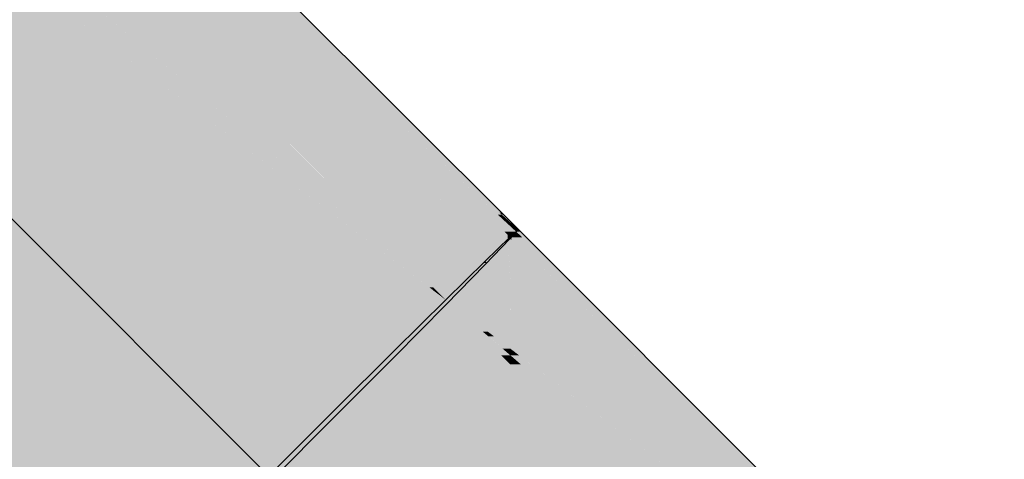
# Model space of a CAD drawing. Extents: x -123 to 597, y -160 to 584.
# Tile 32 of 207: x -41.92 to -38.83, y 0.72 to 2.1. Entities that reach past the tile are written whole.
import ezdxf
from ezdxf.lldxf.tags import DXFTag

# ---------------------------------------------------------------- set-up
doc = ezdxf.new("R2010")
doc.units = 0
doc.layers.get('0').update_dxf_attribs({"lineweight": 35})
doc.layers.add('S_Schmutzwasser', color=7, linetype='Continuous', lineweight=35, true_color=0xcc3300)
doc.layers.add('S_Schmutzwasser-Shading', color=7, linetype='Continuous', lineweight=35, true_color=0xcc3300)
tags = doc.linetypes.add('STRICHPUNKT2', pattern=[12.7, 6.35, -3.175, 0, -3.175]).pattern_tags.tags
tags[10:11] = [DXFTag(74, 4), DXFTag(75, 0), DXFTag(340, '0'), DXFTag(46, 0.0), DXFTag(50, 0.0), DXFTag(44, 0.0), DXFTag(45, 0.0)]
tags[8:9] = [DXFTag(74, 4), DXFTag(75, 0), DXFTag(340, '0'), DXFTag(46, 0.0), DXFTag(50, 0.0), DXFTag(44, 0.0), DXFTag(45, 0.0)]
tags[6:7] = [DXFTag(74, 4), DXFTag(75, 0), DXFTag(340, '0'), DXFTag(46, 0.0), DXFTag(50, 0.0), DXFTag(44, 0.0), DXFTag(45, 0.0)]
tags[4:5] = [DXFTag(74, 4), DXFTag(75, 0), DXFTag(340, '0'), DXFTag(46, 0.0), DXFTag(50, 0.0), DXFTag(44, 0.0), DXFTag(45, 0.0)]

# ---------------------------------------------------------------- blocks, each defined once
blk = doc.blocks.new('Shading-A07ALSBX1N', base_point=(-41.9269, -0.1179))
at = {"layer": 'S_Schmutzwasser-Shading', "color": 22, "true_color": 0xc33000}
for points in [[(-40.743, 1.0655), (-41.1171, 1.0655), (-42.7422, 2.6905)], [(-40.743, 1.0655), (-41.9085, 2.2309), (-42.1768, 2.2309)], [(-40.9306, 0.879), (-40.743, 1.0655), (-41.1171, 1.0655)]]:
    blk.add_solid(points, dxfattribs=at)
at = {"layer": 'S_Schmutzwasser-Shading', "color": 22, "true_color": 0xb62d00}
for points in [[(-40.6206, 1.2635), (-42.0552, 2.698), (-42.354, 2.698)], [(-40.6204, 1.254), (-40.6208, 1.254), (-41.9085, 2.2309)], [(-40.6329, 1.2635), (-41.7896, 2.2309), (-41.9085, 2.2309)], [(-40.5821, 1.2246), (-40.9022, 1.2246), (-41.9085, 2.2309)], [(-40.6206, 1.2635), (-40.6329, 1.2635), (-41.7896, 2.2309)], [(-40.6204, 1.254), (-40.6206, 1.2635), (-40.6329, 1.2635)], [(-40.6204, 1.2537), (-40.6204, 1.254), (-40.6208, 1.254)], [(-40.6111, 1.254), (-40.6204, 1.254), (-40.6206, 1.2635)], [(-40.62, 1.2537), (-40.6204, 1.2537), (-40.6204, 1.254)], [(-40.5819, 1.2248), (-40.6111, 1.254), (-40.6204, 1.254)], [(-40.5823, 1.2248), (-40.62, 1.2537), (-40.6204, 1.2537)], [(-40.5819, 1.2248), (-40.5823, 1.2248), (-40.62, 1.2537)], [(-40.743, 1.0655), (-40.5821, 1.2246), (-40.9022, 1.2246)], [(-40.5821, 1.2246), (-40.5819, 1.2248), (-40.5823, 1.2248)]]:
    blk.add_solid(points, dxfattribs=at)
at = {"layer": 'S_Schmutzwasser-Shading', "color": 26, "true_color": 0x721c00}
for points in [[(-40.8323, 1.9053), (-40.8647, 1.9053), (-41.6066, 2.6472)], [(-40.4076, 1.4983), (-41.2356, 2.3263), (-41.2718, 2.3263)], [(-40.4056, 1.4913), (-40.4181, 1.4913), (-40.8647, 1.9053)], [(-40.4134, 1.4983), (-40.8323, 1.9053), (-40.8647, 1.9053)], [(-40.3612, 1.4385), (-40.3979, 1.4385), (-40.8647, 1.9053)], [(-40.4076, 1.4983), (-40.4134, 1.4983), (-40.8323, 1.9053)], [(-40.4012, 1.4756), (-40.4056, 1.4913), (-40.4181, 1.4913)], [(-40.4056, 1.4913), (-40.4076, 1.4983), (-40.4134, 1.4983)], [(-40.4005, 1.4913), (-40.4056, 1.4913), (-40.4076, 1.4983)], [(-40.3541, 1.4448), (-40.4005, 1.4913), (-40.4056, 1.4913)], [(-40.3882, 1.4756), (-40.4012, 1.4756), (-40.4056, 1.4913)], [(-40.368, 1.4448), (-40.3882, 1.4756), (-40.4012, 1.4756)], [(-40.3541, 1.4448), (-40.368, 1.4448), (-40.3882, 1.4756)], [(-40.3806, 1.4212), (-40.3612, 1.4385), (-40.3979, 1.4385)], [(-40.3612, 1.4385), (-40.3541, 1.4448), (-40.368, 1.4448)]]:
    blk.add_solid(points, dxfattribs=at)
at = {"layer": 'S_Schmutzwasser-Shading', "color": 22, "true_color": 0xcb3200}
for points in [[(-40.9306, 0.879), (-42.4368, 2.3851), (-42.839, 2.3851)], [(-40.9306, 0.879), (-41.3328, 0.879), (-42.839, 2.3851)], [(-41.1319, 0.678), (-42.3392, 1.8853), (-42.7422, 1.8853)], [(-41.1319, 0.678), (-41.5349, 0.678), (-42.7422, 1.8853)], [(-41.1319, 0.678), (-40.9306, 0.879), (-41.3328, 0.879)]]:
    blk.add_solid(points, dxfattribs=at)
at = {"layer": 'S_Schmutzwasser-Shading', "color": 24, "true_color": 0xa32800}
for points in [[(-40.7032, 1.3461), (-41.5052, 2.393), (-41.7501, 2.393)], [(-40.4583, 1.3461), (-40.7032, 1.3461), (-41.5052, 2.393)], [(-40.5819, 1.2248), (-40.4583, 1.3461), (-40.7032, 1.3461)]]:
    blk.add_solid(points, dxfattribs=at)
at = {"layer": 'S_Schmutzwasser-Shading', "color": 24, "true_color": 0x8c2300}
for points in [[(-40.8647, 1.9053), (-41.3525, 2.393), (-41.5052, 2.393)], [(-40.8647, 1.9053), (-41.0175, 1.9053), (-41.5052, 2.393)], [(-40.4583, 1.3461), (-40.8647, 1.9053), (-41.0175, 1.9053)], [(-40.3878, 1.4284), (-40.5181, 1.4284), (-40.8647, 1.9053)], [(-40.5083, 1.4149), (-40.3878, 1.4284), (-40.5181, 1.4284)], [(-40.387, 1.4149), (-40.5083, 1.4149), (-40.3878, 1.4284)], [(-40.3806, 1.4212), (-40.3874, 1.4212), (-40.3878, 1.4284)], [(-40.387, 1.4149), (-40.3806, 1.4212), (-40.3874, 1.4212)], [(-40.4583, 1.3461), (-40.387, 1.4149), (-40.5083, 1.4149)]]:
    blk.add_solid(points, dxfattribs=at)
at = {"layer": 'S_Schmutzwasser-Shading', "color": 22, "true_color": 0xc43100}
for points in [[(-41.9085, 0.6754), (-42.7412, 1.8843), (-42.7418, 1.8843)], [(-41.5322, 0.6754), (-41.9085, 0.6754), (-42.7412, 1.8843)], [(-41.9085, 0.6754), (-42.3003, 1.2438), (-42.4769, 1.2438)]]:
    blk.add_solid(points, dxfattribs=at)
at = {"layer": 'S_Schmutzwasser-Shading', "color": 22, "true_color": 0xb72d00}
blk.add_solid([(-41.9085, 0.6754), (-42.0732, 0.6754), (-42.4761, 1.2429)], dxfattribs=at)
blk = doc.blocks.new('Shading-A07ALSCL1N', base_point=(-41.8981, -0.0979))
at = {"layer": 'S_Schmutzwasser-Shading', "color": 24, "true_color": 0x8c2300}
for points in [[(-40.3743, 1.4149), (-40.387, 1.4149), (-40.3806, 1.4212)], [(-40.3831, 1.3461), (-40.4583, 1.3461), (-40.387, 1.4149)], [(-40.3784, 1.2663), (-40.3743, 1.4149), (-40.387, 1.4149)], [(-40.2257, 1.2663), (-40.3784, 1.2663), (-40.3743, 1.4149)], [(-40.3784, 1.2663), (-40.3831, 1.3461), (-40.4583, 1.3461)], [(-39.5009, 0.5416), (-39.6537, 0.5416), (-40.3784, 1.2663)], [(-39.5009, 0.5416), (-40.2257, 1.2663), (-40.3784, 1.2663)]]:
    blk.add_solid(points, dxfattribs=at)
at = {"layer": 'S_Schmutzwasser-Shading', "color": 26, "true_color": 0x721c00}
for points in [[(-40.3425, 1.4212), (-40.3806, 1.4212), (-40.3612, 1.4385)], [(-39.4744, 0.5652), (-39.5246, 0.5652), (-40.3806, 1.4212)], [(-40.2186, 1.2682), (-40.3425, 1.4212), (-40.3806, 1.4212)], [(-40.3477, 1.4385), (-40.3612, 1.4385), (-40.3541, 1.4448)], [(-40.1774, 1.2682), (-40.3477, 1.4385), (-40.3612, 1.4385)], [(-40.1774, 1.2682), (-40.2186, 1.2682), (-40.3425, 1.4212)], [(-39.4744, 0.5652), (-40.1774, 1.2682), (-40.2186, 1.2682)]]:
    blk.add_solid(points, dxfattribs=at)
at = {"layer": 'S_Schmutzwasser-Shading', "color": 24, "true_color": 0xa32800}
for points in [[(-40.5795, 1.2248), (-40.5819, 1.2248), (-40.4583, 1.3461)], [(-40.4509, 1.2236), (-40.5807, 1.2236), (-40.4527, 1.3405)], [(-40.5807, 1.2236), (-40.4527, 1.3405), (-40.4638, 1.3405)], [(-40.4527, 1.3405), (-40.4638, 1.3405), (-40.4583, 1.3461)], [(-40.3784, 1.2663), (-40.4516, 1.2663), (-40.4527, 1.3405)], [(-40.4495, 1.1244), (-40.3784, 1.2663), (-40.4516, 1.2663)], [(-40.3794, 1.1244), (-40.4495, 1.1244), (-40.3784, 1.2663)], [(-40.1839, 1.0718), (-40.3797, 1.0718), (-40.3784, 1.2663)], [(-40.5807, 1.2236), (-40.5795, 1.2248), (-40.5819, 1.2248)], [(-40.4495, 1.1244), (-40.4652, 1.1244), (-40.5807, 1.2236)], [(-40.4495, 1.1244), (-40.4509, 1.2236), (-40.5807, 1.2236)], [(-40.3799, 1.0512), (-40.4083, 1.0512), (-40.5807, 1.2236)], [(-40.4492, 1.1108), (-40.4495, 1.1244), (-40.4652, 1.1244)], [(-40.4314, 1.1108), (-40.4492, 1.1108), (-40.4495, 1.1244)], [(-40.3797, 1.0718), (-40.3794, 1.1244), (-40.4495, 1.1244)], [(-40.4038, 1.0718), (-40.4314, 1.1108), (-40.4492, 1.1108)], [(-40.3797, 1.0718), (-40.4038, 1.0718), (-40.4314, 1.1108)], [(-40.3801, 1.023), (-40.3799, 1.0512), (-40.4083, 1.0512)], [(-40.3799, 1.0512), (-40.3797, 1.0718), (-40.4038, 1.0718)], [(-40.347, 1.023), (-40.3801, 1.023), (-40.3799, 1.0512)], [(-40.3525, 1.0512), (-40.3799, 1.0512), (-40.3797, 1.0718)], [(-39.6987, 0.4665), (-40.3525, 1.0512), (-40.3799, 1.0512)], [(-39.5786, 0.4665), (-40.1839, 1.0718), (-40.3797, 1.0718)], [(-39.5786, 0.4665), (-39.6987, 0.4665), (-40.3525, 1.0512)], [(-40.3307, 0.9736), (-40.347, 1.023), (-40.3801, 1.023)], [(-40.2895, 0.9736), (-40.3307, 0.9736), (-40.347, 1.023)], [(-40.2906, 0.9336), (-40.2895, 0.9736), (-40.3307, 0.9736)], [(-40.2428, 0.9336), (-40.2906, 0.9336), (-40.2895, 0.9736)], [(-39.7686, 0.4115), (-40.2428, 0.9336), (-40.2906, 0.9336)], [(-39.6347, 0.4115), (-39.7686, 0.4115), (-40.2428, 0.9336)]]:
    blk.add_solid(points, dxfattribs=at)
at = {"layer": 'S_Schmutzwasser-Shading', "color": 22, "true_color": 0xb62d00}
for points in [[(-40.4225, 1.0655), (-40.743, 1.0655), (-40.5819, 1.2248)], [(-40.0227, 0.3452), (-40.4225, 1.0655), (-40.743, 1.0655)], [(-39.7022, 0.3452), (-40.0227, 0.3452), (-40.4225, 1.0655)]]:
    blk.add_solid(points, dxfattribs=at)
at = {"layer": 'S_Schmutzwasser-Shading', "color": 22, "true_color": 0xc33000}
for points in [[(-40.5565, 0.879), (-40.9306, 0.879), (-40.743, 1.0655)], [(-40.6826, 0.631), (-40.5565, 0.879), (-40.9306, 0.879)], [(-40.3085, 0.631), (-40.6826, 0.631), (-40.5565, 0.879)]]:
    blk.add_solid(points, dxfattribs=at)
at = {"layer": 'S_Schmutzwasser-Shading', "color": 22, "true_color": 0xcb3200}
blk.add_solid([(-40.7296, 0.678), (-41.1319, 0.678), (-40.9306, 0.879)], dxfattribs=at)
blk = doc.blocks.new('KG-Abzweig scharf 45°-A07ALSMA1N', base_point=(-44.1269, -0.1289))
at = {"color": 0, "linetype": 'ByBlock', "lineweight": -2, "ltscale": 0.35}
for p, q in [((-41.9269, 3.0176), (-40.3541, 1.4448)), ((-40.3806, 1.4212), (-40.4583, 1.3461)), ((-40.3806, 1.4155), (-40.3541, 1.4448)), ((-40.3541, 1.4448), (-40.3806, 1.4212)), ((-40.4583, 1.3351), (-40.3806, 1.4155)), ((-40.4583, 1.3461), (-40.5819, 1.2248)), ((-40.5819, 1.2092), (-40.4583, 1.3351)), ((-40.5819, 1.2248), (-40.743, 1.0655)), ((-40.743, 1.0464), (-40.5819, 1.2092)), ((-40.743, 1.0655), (-40.9306, 0.879)), ((-40.9306, 0.8577), (-40.743, 1.0464)), ((-40.9306, 0.879), (-41.1319, 0.678)), ((-41.1319, 0.656), (-40.9306, 0.8577))]:
    blk.add_line(p, q, dxfattribs=at)
at = {"color": 0, "linetype": 'STRICHPUNKT2', "lineweight": 25, "ltscale": 0.25}
blk.add_line((-43.0269, 2.562), (-41.1319, 0.667), dxfattribs=at)
blk = doc.blocks.new('KG-Bogen 45°-A07ALSMG1N', base_point=(-41.9097, -1.1652))
at = {"color": 0, "linetype": 'ByBlock', "lineweight": -2, "ltscale": 0.35}
for p, q in [((-40.4583, 1.3461), (-40.3806, 1.4212)), ((-40.3806, 1.4212), (-40.3541, 1.4448)), ((-40.3541, 1.4448), (-40.3806, 1.4155)), ((-40.3541, 1.4449), (-39.4744, 0.5653)), ((-40.3806, 1.4155), (-40.4583, 1.3351)), ((-40.5819, 1.2248), (-40.4583, 1.3461)), ((-40.4583, 1.3351), (-40.5819, 1.2092)), ((-40.743, 1.0655), (-40.5819, 1.2248)), ((-40.5819, 1.2092), (-40.743, 1.0464)), ((-40.9306, 0.879), (-40.743, 1.0655)), ((-40.743, 1.0464), (-40.9306, 0.8577)), ((-41.1319, 0.678), (-40.9306, 0.879)), ((-40.9306, 0.8577), (-41.1319, 0.656)), ((-41.3332, 0.4764), (-41.1319, 0.678)), ((-41.1319, 0.656), (-41.3332, 0.4551)), ((-39.4744, 0.5652), (-39.1248, 0.1097)), ((-41.5208, 0.2877), (-41.3332, 0.4764)), ((-41.3332, 0.4551), (-41.5208, 0.2686)), ((-41.6819, 0.1249), (-41.5208, 0.2877)), ((-41.5208, 0.2686), (-41.6819, 0.1093)), ((-41.8055, -0.001), (-41.6819, 0.1249)), ((-41.6819, 0.1093), (-41.8055, -0.012)), ((-39.1248, 0.1097), (-38.9051, -0.4208)), ((-41.8832, -0.0814), (-41.8055, -0.001)), ((-41.8055, -0.012), (-41.8832, -0.0871)), ((-41.9097, -0.1107), (-41.8832, -0.0814)), ((-41.8832, -0.0871), (-41.9097, -0.1107)), ((-41.9097, -0.1108), (-41.03, -0.9904)), ((-38.9051, -0.4208), (-38.8301, -0.9901)), ((-41.0301, -0.9903), (-41.03, -1.1543)), ((-38.8301, -0.9901), (-38.83, -1.1541)), ((-41.03, -1.1543), (-40.9926, -1.1515)), ((-40.9926, -1.1572), (-41.03, -1.1543)), ((-40.9926, -1.1515), (-40.8827, -1.1488)), ((-40.8827, -1.1598), (-40.9926, -1.1572)), ((-40.8827, -1.1488), (-40.7079, -1.1465)), ((-40.7079, -1.1621), (-40.8827, -1.1598)), ((-40.7079, -1.1465), (-40.48, -1.1447)), ((-40.48, -1.1638), (-40.7079, -1.1621)), ((-40.48, -1.1447), (-40.2147, -1.1436)), ((-40.2147, -1.1649), (-40.48, -1.1638)), ((-40.2147, -1.1436), (-39.93, -1.1432)), ((-39.93, -1.1652), (-40.2147, -1.1649)), ((-39.93, -1.1432), (-39.6453, -1.1436)), ((-39.6453, -1.1648), (-39.93, -1.1652)), ((-39.6453, -1.1436), (-39.38, -1.1446)), ((-39.38, -1.1637), (-39.6453, -1.1648)), ((-39.38, -1.1446), (-39.1522, -1.1464)), ((-39.1522, -1.1619), (-39.38, -1.1637)), ((-39.1522, -1.1464), (-38.9774, -1.1486)), ((-38.9774, -1.1596), (-39.1522, -1.1619)), ((-38.9774, -1.1486), (-38.8675, -1.1513)), ((-38.8675, -1.157), (-38.9774, -1.1596)), ((-38.8675, -1.1513), (-38.83, -1.1541)), ((-38.83, -1.1541), (-38.8675, -1.157))]:
    blk.add_line(p, q, dxfattribs=at)
at = {"color": 0, "linetype": 'STRICHPUNKT2', "lineweight": 25, "ltscale": 0.25}
for p, q in [((-41.1319, 0.667), (-40.2522, -0.2125)), ((-40.2522, -0.2125), (-40.0775, -0.4403)), ((-40.0775, -0.4403), (-39.9676, -0.7056)), ((-39.9676, -0.7056), (-39.9301, -0.9902)), ((-39.9301, -0.9902), (-39.93, -1.1542))]:
    blk.add_line(p, q, dxfattribs=at)

msp = doc.modelspace()

# ---------------------------------------------------------------- block references
at = {"layer": 'S_Schmutzwasser'}
for name, p in [('Shading-A07ALSBX1N', (-41.9269, -0.1179)), ('Shading-A07ALSCL1N', (-41.8981, -0.0979))]:
    msp.add_blockref(name, p, dxfattribs=at)
at = {"layer": 'S_Schmutzwasser', "ltscale": 0.35}
for name, p in [('KG-Abzweig scharf 45°-A07ALSMA1N', (-44.1269, -0.1289)), ('KG-Bogen 45°-A07ALSMG1N', (-41.9097, -1.1652))]:
    msp.add_blockref(name, p, dxfattribs=at)

doc.saveas('drawing.dxf')
